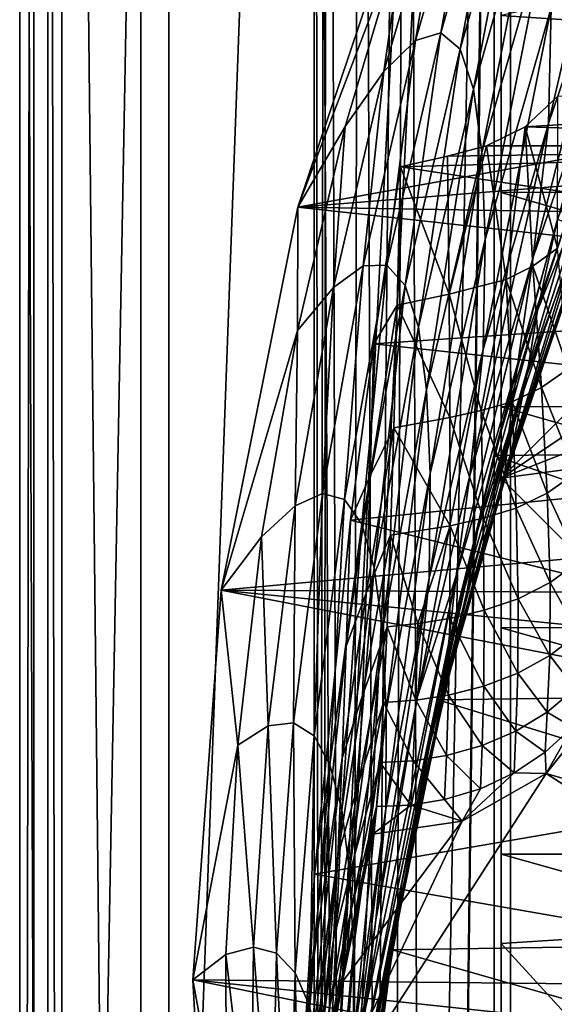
# Model space of a CAD drawing. Header units: metres. Extents: x 0 to 808, y -804 to 0.
# Tile 29 of 116: x 0 to 57, y -374 to -269. Entities that reach past the tile are written whole.
import ezdxf

# ---------------------------------------------------------------- set-up
doc = ezdxf.new("R2010")
doc.units = ezdxf.units.M

msp = doc.modelspace()

# ---------------------------------------------------------------- linework, layer by layer
at = {"layer": 'top'}
for points in [[(4.506955, -787.00769, 163.059998), (4.506955, -787.00769, 176.059998), (4.506955, -17.007448, 163.059998)], [(4.506955, -787.00769, 176.059998), (4.506955, -787.00769, 2050.060059), (4.506955, -17.007448, 163.059998)], [(4.506955, -17.007448, 163.059998), (4.506955, -787.00769, 2050.060059), (4.506955, -787.00769, 2063.060059)], [(4.506955, -17.007448, 2063.060059), (4.506955, -17.007448, 2050.060059), (4.506955, -787.00769, 2063.060059)], [(4.506955, -17.007448, 2050.060059), (4.506955, -17.007448, 176.059998), (4.506955, -787.00769, 2063.060059)], [(4.506955, -787.00769, 2063.060059), (4.506955, -17.007448, 176.059998), (4.506955, -17.007448, 163.059998)], [(4.506955, -17.007448, 2063.060059), (4.506955, -787.00769, 2063.060059), (31.506954, -50.007328, 2063.060059)], [(31.506954, -50.007328, 163.059998), (4.506955, -787.00769, 163.059998), (4.506955, -17.007448, 163.059998)], [(31.506954, -50.007328, 2063.060059), (4.506955, -787.00769, 2063.060059), (31.506992, -753.007813, 2063.060059)], [(31.506992, -753.007813, 163.059998), (4.506955, -787.00769, 163.059998), (31.506954, -50.007328, 163.059998)], [(32.846722, -55.007362, 2063.060059), (31.506954, -50.007328, 2063.060059), (31.506992, -753.007813, 2063.060059)], [(32.3498, -748.590454, 163.059998), (31.506954, -50.007328, 163.059998), (35.021755, -744.522583, 163.059998)], [(31.506954, -50.007328, 163.059998), (32.846722, -55.007362, 163.059998), (35.021755, -744.522583, 163.059998)], [(32.3498, -748.590454, 163.059998), (31.506992, -753.007813, 163.059998), (31.506954, -50.007328, 163.059998)], [(32.846722, -55.007362, 2063.060059), (31.506992, -753.007813, 2063.060059), (32.3498, -748.590454, 2063.060059)], [(35.021755, -744.522583, 2063.060059), (32.846722, -55.007362, 2063.060059), (32.3498, -748.590454, 2063.060059)], [(36.507027, -58.667622, 2063.060059), (32.846722, -55.007362, 2063.060059), (35.021755, -744.522583, 2063.060059)], [(35.021755, -744.522583, 163.059998), (32.846722, -55.007362, 163.059998), (36.507027, -58.667622, 163.059998)], [(39.089615, -741.850464, 2063.060059), (36.507027, -58.667622, 2063.060059), (35.021755, -744.522583, 2063.060059)], [(35.021755, -744.522583, 163.059998), (36.507027, -58.667622, 163.059998), (41.507076, -60.007328, 163.059998)], [(41.507076, -60.007328, 2063.060059), (36.507027, -58.667622, 2063.060059), (39.089615, -741.850464, 2063.060059)], [(39.089615, -741.850464, 163.059998), (35.021755, -744.522583, 163.059998), (41.507076, -60.007328, 163.059998)], [(43.506992, -741.007813, 2063.060059), (41.507076, -60.007328, 2063.060059), (39.089615, -741.850464, 2063.060059)], [(39.089615, -741.850464, 163.059998), (41.507076, -60.007328, 163.059998), (51.506351, -78.007446, 163.059998)], [(43.506992, -741.007813, 2063.060059), (51.506954, -88.189926, 2063.060059), (41.507076, -60.007328, 2063.060059)], [(43.506992, -741.007813, 163.059998), (39.089615, -741.850464, 163.059998), (51.506351, -78.007446, 163.059998)], [(43.506992, -741.007813, 163.059998), (51.506351, -78.007446, 163.059998), (51.506351, -731.007813, 163.059998)], [(51.504875, -358.107056, 192.135345), (51.505737, -382.758026, 189.286346), (51.506351, -78.007446, 163.059998)], [(51.505157, -333.866333, 196.842499), (51.504875, -358.107056, 192.135345), (51.506351, -78.007446, 163.059998)], [(51.506351, -78.007446, 163.059998), (51.50666, -310.210968, 203.288986), (51.505157, -333.866333, 196.842499)], [(51.505737, -382.758026, 189.286346), (51.506351, -407.620453, 188.338043), (51.506351, -78.007446, 163.059998)], [(51.506351, -78.007446, 163.059998), (51.506351, -407.620453, 188.338043), (51.506351, -731.007813, 163.059998)], [(51.508034, -265.193878, 221.058258), (51.508034, -287.270233, 211.371628), (51.506351, -78.007446, 163.059998)], [(51.508034, -287.270233, 211.371628), (51.50666, -310.210968, 203.288986), (51.506351, -78.007446, 163.059998)], [(51.507023, -731.007813, 2063.060059), (51.506954, -88.189926, 2063.060059), (43.506992, -741.007813, 2063.060059)], [(51.507023, -731.007813, 2063.060059), (51.506989, -417.552856, 2040.109741), (51.506954, -88.189926, 2063.060059)], [(51.506989, -417.552856, 2040.109741), (51.506985, -367.649902, 2038.852661), (51.506954, -88.189926, 2063.060059)], [(51.506954, -88.189926, 2063.060059), (51.506985, -367.649902, 2038.852661), (51.506981, -317.873566, 2035.084595)], [(51.506981, -317.873566, 2035.084595), (51.506973, -268.350067, 2028.815063), (51.506954, -88.189926, 2063.060059)], [(65.077896, -243.123688, 1088.914551), (64.669548, -256.082428, 1140.964233), (56.563019, -279.899445, 1140.689209)], [(56.865452, -267.532196, 1088.587036), (65.077896, -243.123688, 1088.914551), (56.563019, -279.899445, 1140.689209)], [(52.029289, -245.6987, 875.93042), (47.106335, -271.949432, 929.216064), (45.047119, -270.211365, 875.804016)], [(45.047119, -270.211365, 875.804016), (49.188484, -247.231995, 822.477722), (52.029289, -245.6987, 875.93042)], [(47.106335, -271.949432, 929.216064), (52.029289, -245.6987, 875.93042), (54.181244, -246.971954, 929.424438)], [(42.351658, -271.010254, 822.429077), (49.188484, -247.231995, 822.477722), (45.047119, -270.211365, 875.804016)], [(45.602573, -251.573471, 769.225525), (49.188484, -247.231995, 822.477722), (42.351658, -271.010254, 822.429077)], [(48.56464, -276.21817, 982.522644), (47.106335, -271.949432, 929.216064), (54.181244, -246.971954, 929.424438)], [(55.682533, -251.044113, 982.801941), (48.56464, -276.21817, 982.522644), (54.181244, -246.971954, 929.424438)], [(29.768875, -288.847198, 664.00946), (43.095268, -249.221008, 664.00946), (41.19952, -258.71756, 716.345398)], [(29.768875, -288.847198, 664.00946), (198.764893, -258.214905, 664.00946), (43.095268, -249.221008, 664.00946)], [(42.351658, -271.010254, 822.429077), (38.967926, -274.346588, 769.234619), (45.602573, -251.573471, 769.225525)], [(38.967926, -274.346588, 769.234619), (41.19952, -258.71756, 716.345398), (45.602573, -251.573471, 769.225525)], [(48.56464, -276.21817, 982.522644), (55.682533, -251.044113, 982.801941), (49.457981, -283.007416, 1035.583496)], [(55.682533, -251.044113, 982.801941), (56.572014, -257.903656, 1035.907471), (49.457981, -283.007416, 1035.583496)], [(64.669548, -256.082428, 1140.964233), (54.935253, -294.195068, 1192.263794), (56.563019, -279.899445, 1140.689209)], [(64.669548, -256.082428, 1140.964233), (62.834164, -271.170319, 1192.432861), (54.935253, -294.195068, 1192.263794)], [(49.457981, -283.007416, 1035.583496), (56.572014, -257.903656, 1035.907471), (49.800995, -292.300568, 1088.259521)], [(56.572014, -257.903656, 1035.907471), (56.865452, -267.532196, 1088.587036), (49.800995, -292.300568, 1088.259521)], [(210.56662, -274.406494, 664.00946), (198.764893, -258.214905, 664.00946), (29.768875, -288.847198, 664.00946)], [(34.82935, -280.214172, 716.376343), (29.768875, -288.847198, 664.00946), (41.19952, -258.71756, 716.345398)], [(38.967926, -274.346588, 769.234619), (34.82935, -280.214172, 716.376343), (41.19952, -258.71756, 716.345398)], [(97.927116, -271.441406, 2021.094849), (92.900154, -259.07428, 2020.058228), (51.506973, -268.350067, 2028.815063)], [(51.508034, -265.193878, 221.058258), (119.537491, -265.17453, 221.006577), (125.512093, -287.227051, 211.254379)], [(51.508034, -287.270233, 211.371628), (51.508034, -265.193878, 221.058258), (125.512093, -287.227051, 211.254379)], [(49.800995, -292.300568, 1088.259521), (56.865452, -267.532196, 1088.587036), (49.593895, -304.069794, 1140.414307)], [(56.865452, -267.532196, 1088.587036), (56.563019, -279.899445, 1140.689209), (49.593895, -304.069794, 1140.414307)], [(97.927116, -271.441406, 2021.094849), (51.506973, -268.350067, 2028.815063), (51.506981, -317.873566, 2035.084595)], [(45.047119, -270.211365, 875.804016), (41.244678, -297.245941, 929.00769), (39.289551, -295.047729, 875.677673)], [(39.289551, -295.047729, 875.677673), (42.351658, -271.010254, 822.429077), (45.047119, -270.211365, 875.804016)], [(47.106335, -271.949432, 929.216064), (41.244678, -297.245941, 929.00769), (45.047119, -270.211365, 875.804016)], [(39.289551, -295.047729, 875.677673), (36.750813, -295.116882, 822.380432), (42.351658, -271.010254, 822.429077)], [(36.750813, -295.116882, 822.380432), (38.967926, -274.346588, 769.234619), (42.351658, -271.010254, 822.429077)], [(101.279015, -284.440552, 2022.353271), (97.927116, -271.441406, 2021.094849), (51.506981, -317.873566, 2035.084595)], [(62.834164, -271.170319, 1192.432861), (53.276455, -305.547302, 1244.562744), (54.935253, -294.195068, 1192.263794)], [(60.9655, -283.143616, 1244.684326), (53.276455, -305.547302, 1244.562744), (62.834164, -271.170319, 1192.432861)], [(47.106335, -271.949432, 929.216064), (42.648666, -301.706512, 982.243286), (41.244678, -297.245941, 929.00769)], [(42.648666, -301.706512, 982.243286), (47.106335, -271.949432, 929.216064), (48.56464, -276.21817, 982.522644)], [(221.249649, -292.019958, 664.00946), (210.56662, -274.406494, 664.00946), (29.768875, -288.847198, 664.00946)], [(34.82935, -280.214172, 716.376343), (38.967926, -274.346588, 769.234619), (33.580692, -297.452789, 769.243774)], [(33.580692, -297.452789, 769.243774), (38.967926, -274.346588, 769.234619), (36.750813, -295.116882, 822.380432)], [(43.534546, -308.420746, 1035.259399), (42.648666, -301.706512, 982.243286), (48.56464, -276.21817, 982.522644)], [(49.457981, -283.007416, 1035.583496), (43.534546, -308.420746, 1035.259399), (48.56464, -276.21817, 982.522644)], [(54.077991, -280.275848, 1937.036621), (120.500298, -276.185089, 1975.179077), (122.502426, -282.308289, 1976.650635)], [(54.077991, -280.275848, 1937.036621), (57.588818, -276.979248, 1938.893311), (120.500298, -276.185089, 1975.179077)], [(57.524311, -293.251312, 1898.185791), (57.588818, -276.979248, 1938.893311), (54.077991, -280.275848, 1937.036621)], [(61.681324, -284.071991, 1457.278442), (62.886898, -276.620789, 1483.031006), (55.394802, -299.90979, 1482.906982)], [(62.886898, -276.620789, 1483.031006), (57.551842, -290.144714, 1497.011597), (55.394802, -299.90979, 1482.906982)], [(29.768875, -288.847198, 664.00946), (34.82935, -280.214172, 716.376343), (29.718061, -302.048553, 716.407288)], [(29.718061, -302.048553, 716.407288), (34.82935, -280.214172, 716.376343), (33.580692, -297.452789, 769.243774)], [(56.563019, -279.899445, 1140.689209), (54.935253, -294.195068, 1192.263794), (48.163147, -317.566559, 1192.094727)], [(49.593895, -304.069794, 1140.414307), (56.563019, -279.899445, 1140.689209), (48.163147, -317.566559, 1192.094727)], [(49.93095, -282.306427, 1934.750977), (54.077991, -280.275848, 1937.036621), (122.502426, -282.308289, 1976.650635)], [(49.93095, -282.306427, 1934.750977), (52.029636, -296.597443, 1895.898926), (54.077991, -280.275848, 1937.036621)], [(52.029636, -296.597443, 1895.898926), (54.906761, -295.175018, 1897.114868), (54.077991, -280.275848, 1937.036621)], [(54.077991, -280.275848, 1937.036621), (54.906761, -295.175018, 1897.114868), (57.524311, -293.251312, 1898.185791)], [(40.749401, -284.530487, 1929.577759), (122.502426, -282.308289, 1976.650635), (125.76329, -297.5289, 1979.861694)], [(40.749401, -284.530487, 1929.577759), (45.774502, -283.381805, 1932.410034), (122.502426, -282.308289, 1976.650635)], [(45.774502, -283.381805, 1932.410034), (49.93095, -282.306427, 1934.750977), (122.502426, -282.308289, 1976.650635)], [(45.774502, -283.381805, 1932.410034), (45.929768, -298.175781, 1893.224365), (49.93095, -282.306427, 1934.750977)], [(45.929768, -298.175781, 1893.224365), (52.029636, -296.597443, 1895.898926), (49.93095, -282.306427, 1934.750977)], [(45.774502, -283.381805, 1932.410034), (40.749401, -284.530487, 1929.577759), (45.929768, -298.175781, 1893.224365)], [(43.915798, -317.373779, 1087.932007), (43.534546, -308.420746, 1035.259399), (49.457981, -283.007416, 1035.583496)], [(49.800995, -292.300568, 1088.259521), (43.915798, -317.373779, 1087.932007), (49.457981, -283.007416, 1035.583496)], [(59.814213, -291.260132, 1297.666626), (52.283852, -313.267029, 1297.537109), (60.9655, -283.143616, 1244.684326)], [(52.283852, -313.267029, 1297.537109), (53.276455, -305.547302, 1244.562744), (60.9655, -283.143616, 1244.684326)], [(51.506981, -317.873566, 2035.084595), (102.854706, -297.715637, 2023.783569), (101.279015, -284.440552, 2022.353271)], [(54.241817, -306.833893, 1457.091187), (61.681324, -284.071991, 1457.278442), (55.394802, -299.90979, 1482.906982)], [(60.635555, -289.623779, 1431.048828), (61.681324, -284.071991, 1457.278442), (54.241817, -306.833893, 1457.091187)], [(40.393196, -299.327484, 1890.609253), (40.749401, -284.530487, 1929.577759), (37.898907, -303.468964, 1929.92688)], [(37.898907, -303.468964, 1929.92688), (40.749401, -284.530487, 1929.577759), (125.76329, -297.5289, 1979.861694)], [(40.749401, -284.530487, 1929.577759), (40.393196, -299.327484, 1890.609253), (45.929768, -298.175781, 1893.224365)], [(51.50666, -310.210968, 203.288986), (51.508034, -287.270233, 211.371628), (130.584808, -310.162292, 203.132584)], [(51.508034, -287.270233, 211.371628), (125.512093, -287.227051, 211.254379), (130.584808, -310.162292, 203.132584)], [(21.542166, -329.835785, 664.00946), (29.768875, -288.847198, 664.00946), (29.718061, -302.048553, 716.407288)], [(29.768875, -288.847198, 664.00946), (21.542166, -329.835785, 664.00946), (230.589355, -310.950531, 664.00946)], [(221.249649, -292.019958, 664.00946), (29.768875, -288.847198, 664.00946), (230.589355, -310.950531, 664.00946)], [(59.761181, -294.014252, 1404.606323), (60.635555, -289.623779, 1431.048828), (52.387371, -316.037231, 1404.390991)], [(60.635555, -289.623779, 1431.048828), (54.241817, -306.833893, 1457.091187), (52.387371, -316.037231, 1404.390991)], [(55.394802, -299.90979, 1482.906982), (57.551842, -290.144714, 1497.011597), (50.732132, -315.430542, 1491.600952)], [(117.304245, -314.785767, 1547.515747), (50.732132, -315.430542, 1491.600952), (57.551842, -290.144714, 1497.011597)], [(59.315804, -295.417114, 1351.100952), (51.897591, -317.259064, 1350.92981), (59.814213, -291.260132, 1297.666626)], [(51.897591, -317.259064, 1350.92981), (52.283852, -313.267029, 1297.537109), (59.814213, -291.260132, 1297.666626)], [(49.593895, -304.069794, 1140.414307), (43.79269, -328.540192, 1140.139404), (49.800995, -292.300568, 1088.259521)], [(43.79269, -328.540192, 1140.139404), (43.915798, -317.373779, 1087.932007), (49.800995, -292.300568, 1088.259521)], [(54.906761, -295.175018, 1897.114868), (58.680847, -306.149872, 1857.669678), (57.524311, -293.251312, 1898.185791)], [(54.935253, -294.195068, 1192.263794), (46.703621, -328.291199, 1244.44104), (48.163147, -317.566559, 1192.094727)], [(54.935253, -294.195068, 1192.263794), (53.276455, -305.547302, 1244.562744), (46.703621, -328.291199, 1244.44104)], [(59.761181, -294.014252, 1404.606323), (52.387371, -316.037231, 1404.390991), (59.306694, -296.005737, 1377.895752)], [(36.750813, -295.116882, 822.380432), (34.76659, -320.138092, 875.55127), (32.398094, -319.480316, 822.331726)], [(33.580692, -297.452789, 769.243774), (36.750813, -295.116882, 822.380432), (32.398094, -319.480316, 822.331726)], [(36.604153, -322.793579, 928.799316), (34.76659, -320.138092, 875.55127), (39.289551, -295.047729, 875.677673)], [(34.76659, -320.138092, 875.55127), (36.750813, -295.116882, 822.380432), (39.289551, -295.047729, 875.677673)], [(41.244678, -297.245941, 929.00769), (36.604153, -322.793579, 928.799316), (39.289551, -295.047729, 875.677673)], [(51.927521, -317.8526, 1377.698486), (51.897591, -317.259064, 1350.92981), (59.315804, -295.417114, 1351.100952)], [(59.306694, -296.005737, 1377.895752), (51.927521, -317.8526, 1377.698486), (59.315804, -295.417114, 1351.100952)], [(52.387371, -316.037231, 1404.390991), (51.927521, -317.8526, 1377.698486), (59.306694, -296.005737, 1377.895752)], [(54.906761, -295.175018, 1897.114868), (52.029636, -296.597443, 1895.898926), (55.820301, -308.161133, 1856.758423)], [(55.820301, -308.161133, 1856.758423), (58.680847, -306.149872, 1857.669678), (54.906761, -295.175018, 1897.114868)], [(52.029636, -296.597443, 1895.898926), (45.929768, -298.175781, 1893.224365), (49.357529, -310.614777, 1854.585938)], [(52.678223, -309.671326, 1855.721924), (52.029636, -296.597443, 1895.898926), (49.357529, -310.614777, 1854.585938)], [(52.029636, -296.597443, 1895.898926), (52.678223, -309.671326, 1855.721924), (55.820301, -308.161133, 1856.758423)], [(29.718061, -302.048553, 716.407288), (33.580692, -297.452789, 769.243774), (29.455154, -320.818542, 769.25293)], [(33.580692, -297.452789, 769.243774), (32.398094, -319.480316, 822.331726), (29.455154, -320.818542, 769.25293)], [(41.244678, -297.245941, 929.00769), (37.940376, -327.443054, 981.963928), (36.604153, -322.793579, 928.799316)], [(37.898907, -303.468964, 1929.92688), (125.76329, -297.5289, 1979.861694), (126.621277, -313.122803, 1982.754639)], [(42.648666, -301.706512, 982.243286), (37.940376, -327.443054, 981.963928), (41.244678, -297.245941, 929.00769)], [(45.929768, -298.175781, 1893.224365), (40.393196, -299.327484, 1890.609253), (46.024513, -311.381683, 1853.437134)], [(49.357529, -310.614777, 1854.585938), (45.929768, -298.175781, 1893.224365), (46.024513, -311.381683, 1853.437134)], [(102.64843, -311.061035, 2025.353882), (102.854706, -297.715637, 2023.783569), (51.506981, -317.873566, 2035.084595)], [(40.031799, -312.485229, 1851.073364), (40.393196, -299.327484, 1890.609253), (37.492142, -317.598083, 1890.819336)], [(37.492142, -317.598083, 1890.819336), (40.393196, -299.327484, 1890.609253), (37.898907, -303.468964, 1929.92688)], [(40.393196, -299.327484, 1890.609253), (40.031799, -312.485229, 1851.073364), (46.024513, -311.381683, 1853.437134)], [(55.394802, -299.90979, 1482.906982), (50.732132, -315.430542, 1491.600952), (48.971386, -323.509186, 1482.782959)], [(48.971386, -323.509186, 1482.782959), (54.241817, -306.833893, 1457.091187), (55.394802, -299.90979, 1482.906982)], [(21.542166, -329.835785, 664.00946), (29.718061, -302.048553, 716.407288), (25.882126, -324.145203, 716.438232)], [(29.718061, -302.048553, 716.407288), (29.455154, -320.818542, 769.25293), (25.882126, -324.145203, 716.438232)], [(38.805355, -334.079285, 1034.935303), (37.940376, -327.443054, 981.963928), (42.648666, -301.706512, 982.243286)], [(38.805355, -334.079285, 1034.935303), (42.648666, -301.706512, 982.243286), (43.534546, -308.420746, 1035.259399)], [(37.898907, -303.468964, 1929.92688), (35.377445, -322.364258, 1931.973755), (37.492142, -317.598083, 1890.819336)], [(35.377445, -322.364258, 1931.973755), (37.898907, -303.468964, 1929.92688), (126.621277, -313.122803, 1982.754639)], [(48.163147, -317.566559, 1192.094727), (42.547592, -341.233337, 1191.925781), (49.593895, -304.069794, 1140.414307)], [(42.547592, -341.233337, 1191.925781), (43.79269, -328.540192, 1140.139404), (49.593895, -304.069794, 1140.414307)], [(53.276455, -305.547302, 1244.562744), (45.859135, -335.607574, 1297.407471), (46.703621, -328.291199, 1244.44104)], [(52.283852, -313.267029, 1297.537109), (45.859135, -335.607574, 1297.407471), (53.276455, -305.547302, 1244.562744)], [(58.680847, -306.149872, 1857.669678), (55.820301, -308.161133, 1856.758423), (59.458996, -317.333344, 1816.61499)], [(52.387371, -316.037231, 1404.390991), (54.241817, -306.833893, 1457.091187), (46.09811, -338.380646, 1404.175781)], [(54.241817, -306.833893, 1457.091187), (47.876297, -329.909515, 1456.904053), (46.09811, -338.380646, 1404.175781)], [(47.876297, -329.909515, 1456.904053), (54.241817, -306.833893, 1457.091187), (48.971386, -323.509186, 1482.782959)], [(39.211418, -342.689117, 1087.60437), (38.805355, -334.079285, 1034.935303), (43.534546, -308.420746, 1035.259399)], [(43.915798, -317.373779, 1087.932007), (39.211418, -342.689117, 1087.60437), (43.534546, -308.420746, 1035.259399)], [(55.820301, -308.161133, 1856.758423), (52.678223, -309.671326, 1855.721924), (56.440659, -319.449371, 1815.86438)], [(59.458996, -317.333344, 1816.61499), (55.820301, -308.161133, 1856.758423), (56.440659, -319.449371, 1815.86438)], [(52.678223, -309.671326, 1855.721924), (49.357529, -310.614777, 1854.585938), (53.118374, -321.070404, 1815.01001)], [(56.440659, -319.449371, 1815.86438), (52.678223, -309.671326, 1855.721924), (53.118374, -321.070404, 1815.01001)], [(49.357529, -310.614777, 1854.585938), (46.024513, -311.381683, 1853.437134), (49.601212, -322.136169, 1814.073486)], [(53.118374, -321.070404, 1815.01001), (49.357529, -310.614777, 1854.585938), (49.601212, -322.136169, 1814.073486)], [(51.505157, -333.866333, 196.842499), (51.50666, -310.210968, 203.288986), (134.651031, -333.839905, 196.71907)], [(51.50666, -310.210968, 203.288986), (130.584808, -310.162292, 203.132584), (134.651031, -333.839905, 196.71907)], [(230.589355, -310.950531, 664.00946), (21.542166, -329.835785, 664.00946), (238.372452, -331.049225, 664.00946)], [(46.024513, -311.381683, 1853.437134), (40.031799, -312.485229, 1851.073364), (46.050949, -322.958038, 1813.125)], [(49.601212, -322.136169, 1814.073486), (46.024513, -311.381683, 1853.437134), (46.050949, -322.958038, 1813.125)], [(98.379761, -364.648163, 2030.431641), (102.64843, -311.061035, 2025.353882), (51.506981, -317.873566, 2035.084595)], [(39.666336, -323.965454, 1811.092285), (40.031799, -312.485229, 1851.073364), (37.080601, -330.161316, 1851.190063)], [(37.080601, -330.161316, 1851.190063), (40.031799, -312.485229, 1851.073364), (37.492142, -317.598083, 1890.819336)], [(40.031799, -312.485229, 1851.073364), (39.666336, -323.965454, 1811.092285), (46.050949, -322.958038, 1813.125)], [(35.377445, -322.364258, 1931.973755), (126.621277, -313.122803, 1982.754639), (123.580734, -344.390533, 1987.365723)], [(45.859135, -335.607574, 1297.407471), (52.283852, -313.267029, 1297.537109), (45.574474, -339.428101, 1350.758789)], [(52.283852, -313.267029, 1297.537109), (51.897591, -317.259064, 1350.92981), (45.574474, -339.428101, 1350.758789)], [(117.304245, -314.785767, 1547.515747), (123.20076, -340.560852, 1553.07605), (50.732132, -315.430542, 1491.600952)], [(50.732132, -315.430542, 1491.600952), (44.751301, -341.581635, 1487.285645), (48.971386, -323.509186, 1482.782959)], [(123.20076, -340.560852, 1553.07605), (44.751301, -341.581635, 1487.285645), (50.732132, -315.430542, 1491.600952)], [(51.927521, -317.8526, 1377.698486), (52.387371, -316.037231, 1404.390991), (46.09811, -338.380646, 1404.175781)], [(35.377445, -322.364258, 1931.973755), (34.932056, -335.842468, 1892.514404), (37.492142, -317.598083, 1890.819336)], [(37.492142, -317.598083, 1890.819336), (34.932056, -335.842468, 1892.514404), (37.080601, -330.161316, 1851.190063)], [(39.211418, -342.689117, 1087.60437), (43.915798, -317.373779, 1087.932007), (39.158863, -353.249603, 1139.86438)], [(43.915798, -317.373779, 1087.932007), (43.79269, -328.540192, 1140.139404), (39.158863, -353.249603, 1139.86438)], [(48.163147, -317.566559, 1192.094727), (46.703621, -328.291199, 1244.44104), (42.547592, -341.233337, 1191.925781)], [(45.574474, -339.428101, 1350.758789), (51.897591, -317.259064, 1350.92981), (45.638172, -340.023254, 1377.501343)], [(51.897591, -317.259064, 1350.92981), (51.927521, -317.8526, 1377.698486), (45.638172, -340.023254, 1377.501343)], [(45.638172, -340.023254, 1377.501343), (51.927521, -317.8526, 1377.698486), (46.09811, -338.380646, 1404.175781)], [(98.379761, -364.648163, 2030.431641), (51.506981, -317.873566, 2035.084595), (51.506985, -367.649902, 2038.852661)], [(56.440659, -319.449371, 1815.86438), (59.830402, -326.778107, 1775.112915), (59.458996, -317.333344, 1816.61499)], [(29.455154, -320.818542, 769.25293), (32.398094, -319.480316, 822.331726), (29.301613, -344.029022, 822.28302)], [(32.398094, -319.480316, 822.331726), (31.487677, -345.413361, 875.424805), (29.301613, -344.029022, 822.28302)], [(34.76659, -320.138092, 875.55127), (31.487677, -345.413361, 875.424805), (32.398094, -319.480316, 822.331726)], [(31.487677, -345.413361, 875.424805), (34.76659, -320.138092, 875.55127), (33.195534, -348.525604, 928.590759)], [(33.195534, -348.525604, 928.590759), (34.76659, -320.138092, 875.55127), (36.604153, -322.793579, 928.799316)], [(53.118374, -321.070404, 1815.01001), (56.74371, -329.014801, 1774.521606), (56.440659, -319.449371, 1815.86438)], [(56.74371, -329.014801, 1774.521606), (59.830402, -326.778107, 1775.112915), (56.440659, -319.449371, 1815.86438)], [(25.882126, -324.145203, 716.438232), (29.455154, -320.818542, 769.25293), (26.598108, -344.369843, 769.262085)], [(29.455154, -320.818542, 769.25293), (29.301613, -344.029022, 822.28302), (26.598108, -344.369843, 769.262085)], [(49.601212, -322.136169, 1814.073486), (53.33094, -330.765686, 1773.849121), (53.118374, -321.070404, 1815.01001)], [(53.33094, -330.765686, 1773.849121), (56.74371, -329.014801, 1774.521606), (53.118374, -321.070404, 1815.01001)], [(35.377445, -322.364258, 1931.973755), (31.526333, -360.236053, 1936.700195), (34.932056, -335.842468, 1892.514404)], [(31.526333, -360.236053, 1936.700195), (35.377445, -322.364258, 1931.973755), (123.580734, -344.390533, 1987.365723)], [(46.050949, -322.958038, 1813.125), (49.700615, -331.976196, 1773.112671), (49.601212, -322.136169, 1814.073486)], [(49.700615, -331.976196, 1773.112671), (53.33094, -330.765686, 1773.849121), (49.601212, -322.136169, 1814.073486)], [(34.451889, -353.363434, 981.684448), (33.195534, -348.525604, 928.590759), (36.604153, -322.793579, 928.799316)], [(37.940376, -327.443054, 981.963928), (34.451889, -353.363434, 981.684448), (36.604153, -322.793579, 928.799316)], [(46.050949, -322.958038, 1813.125), (39.666336, -323.965454, 1811.092285), (42.611069, -333.404205, 1771.670776)], [(42.611069, -333.404205, 1771.670776), (46.001743, -332.866882, 1772.365234), (46.050949, -322.958038, 1813.125)], [(46.001743, -332.866882, 1772.365234), (49.700615, -331.976196, 1773.112671), (46.050949, -322.958038, 1813.125)], [(23.327003, -346.427551, 716.469238), (21.542166, -329.835785, 664.00946), (25.882126, -324.145203, 716.438232)], [(26.598108, -344.369843, 769.262085), (23.327003, -346.427551, 716.469238), (25.882126, -324.145203, 716.438232)], [(39.297184, -333.764099, 1770.707764), (39.666336, -323.965454, 1811.092285), (36.665321, -341.128204, 1811.139404)], [(36.665321, -341.128204, 1811.139404), (39.666336, -323.965454, 1811.092285), (37.080601, -330.161316, 1851.190063)], [(39.666336, -323.965454, 1811.092285), (39.297184, -333.764099, 1770.707764), (42.611069, -333.404205, 1771.670776)], [(48.971386, -323.509186, 1482.782959), (44.751301, -341.581635, 1487.285645), (43.64212, -347.377869, 1482.658936)], [(43.64212, -347.377869, 1482.658936), (47.876297, -329.909515, 1456.904053), (48.971386, -323.509186, 1482.782959)], [(34.451889, -353.363434, 981.684448), (37.940376, -327.443054, 981.963928), (35.28389, -359.92099, 1034.611084)], [(35.28389, -359.92099, 1034.611084), (37.940376, -327.443054, 981.963928), (38.805355, -334.079285, 1034.935303)], [(59.830402, -326.778107, 1775.112915), (56.74371, -329.014801, 1774.521606), (59.770126, -334.4646, 1733.256958)], [(46.703621, -328.291199, 1244.44104), (45.859135, -335.607574, 1297.407471), (36.404575, -381.089783, 1297.148193)], [(36.404575, -381.089783, 1297.148193), (36.988895, -374.592682, 1244.197876), (46.703621, -328.291199, 1244.44104)], [(46.703621, -328.291199, 1244.44104), (36.988895, -374.592682, 1244.197876), (42.547592, -341.233337, 1191.925781)], [(39.158863, -353.249603, 1139.86438), (43.79269, -328.540192, 1140.139404), (38.085972, -365.135956, 1191.756714)], [(43.79269, -328.540192, 1140.139404), (42.547592, -341.233337, 1191.925781), (38.085972, -365.135956, 1191.756714)], [(56.74371, -329.014801, 1774.521606), (53.33094, -330.765686, 1773.849121), (56.707939, -336.836151, 1732.821045)], [(56.74371, -329.014801, 1774.521606), (56.707939, -336.836151, 1732.821045), (59.770126, -334.4646, 1733.256958)], [(18.532249, -371.533875, 664.009521), (21.542166, -329.835785, 664.00946), (23.327003, -346.427551, 716.469238)], [(21.542166, -329.835785, 664.00946), (18.532249, -371.533875, 664.009521), (248.535645, -373.943726, 664.00946)], [(21.542166, -329.835785, 664.00946), (244.407547, -352.123993, 664.00946), (238.372452, -331.049225, 664.00946)], [(244.407547, -352.123993, 664.00946), (21.542166, -329.835785, 664.00946), (248.535645, -373.943726, 664.00946)], [(34.932056, -335.842468, 1892.514404), (34.482342, -347.828674, 1852.578735), (37.080601, -330.161316, 1851.190063)], [(37.080601, -330.161316, 1851.190063), (34.482342, -347.828674, 1852.578735), (36.665321, -341.128204, 1811.139404)], [(46.09811, -338.380646, 1404.175781), (47.876297, -329.909515, 1456.904053), (42.610638, -353.256775, 1456.716919)], [(47.876297, -329.909515, 1456.904053), (43.64212, -347.377869, 1482.658936), (42.610638, -353.256775, 1456.716919)], [(53.298576, -338.731567, 1732.326416), (53.33094, -330.765686, 1773.849121), (49.700615, -331.976196, 1773.112671)], [(56.707939, -336.836151, 1732.821045), (53.33094, -330.765686, 1773.849121), (53.298576, -338.731567, 1732.326416)], [(45.870056, -341.073273, 1731.236694), (46.001743, -332.866882, 1772.365234), (42.611069, -333.404205, 1771.670776)], [(46.001743, -332.866882, 1772.365234), (45.870056, -341.073273, 1731.236694), (49.64291, -340.101074, 1731.786255)], [(49.64291, -340.101074, 1731.786255), (49.700615, -331.976196, 1773.112671), (46.001743, -332.866882, 1772.365234)], [(53.298576, -338.731567, 1732.326416), (49.700615, -331.976196, 1773.112671), (49.64291, -340.101074, 1731.786255)], [(38.924931, -341.870361, 1729.983887), (39.297184, -333.764099, 1770.707764), (36.246647, -350.493225, 1770.71106)], [(36.246647, -350.493225, 1770.71106), (39.297184, -333.764099, 1770.707764), (36.665321, -341.128204, 1811.139404)], [(39.297184, -333.764099, 1770.707764), (38.924931, -341.870361, 1729.983887), (42.374378, -341.611481, 1730.726563)], [(42.611069, -333.404205, 1771.670776), (39.297184, -333.764099, 1770.707764), (42.374378, -341.611481, 1730.726563)], [(42.374378, -341.611481, 1730.726563), (45.870056, -341.073273, 1731.236694), (42.611069, -333.404205, 1771.670776)], [(51.504875, -358.107056, 192.135345), (51.505157, -333.866333, 196.842499), (137.623108, -358.098785, 192.082504)], [(51.505157, -333.866333, 196.842499), (134.651031, -333.839905, 196.71907), (137.623108, -358.098785, 192.082504)], [(35.70269, -368.186829, 1087.276611), (35.28389, -359.92099, 1034.611084), (38.805355, -334.079285, 1034.935303)], [(35.70269, -368.186829, 1087.276611), (38.805355, -334.079285, 1034.935303), (39.211418, -342.689117, 1087.60437)], [(59.770126, -334.4646, 1733.256958), (56.707939, -336.836151, 1732.821045), (59.417789, -340.377686, 1691.127808)], [(31.526333, -360.236053, 1936.700195), (31.015785, -372.427094, 1896.460327), (34.932056, -335.842468, 1892.514404)], [(34.932056, -335.842468, 1892.514404), (31.015785, -372.427094, 1896.460327), (34.482342, -347.828674, 1852.578735)], [(45.859135, -335.607574, 1297.407471), (36.287064, -384.55481, 1350.416504), (36.404575, -381.089783, 1297.148193)], [(45.859135, -335.607574, 1297.407471), (45.574474, -339.428101, 1350.758789), (36.287064, -384.55481, 1350.416504)], [(56.437531, -342.89624, 1690.84314), (56.707939, -336.836151, 1732.821045), (53.298576, -338.731567, 1732.326416)], [(56.707939, -336.836151, 1732.821045), (56.437531, -342.89624, 1690.84314), (59.417789, -340.377686, 1691.127808)], [(40.920086, -361.000366, 1403.960449), (46.09811, -338.380646, 1404.175781), (42.610638, -353.256775, 1456.716919)], [(46.09811, -338.380646, 1404.175781), (40.920086, -361.000366, 1403.960449), (45.638172, -340.023254, 1377.501343)], [(53.091034, -344.946136, 1690.521606), (53.298576, -338.731567, 1732.326416), (49.64291, -340.101074, 1731.786255)], [(56.437531, -342.89624, 1690.84314), (53.298576, -338.731567, 1732.326416), (53.091034, -344.946136, 1690.521606)], [(45.574474, -339.428101, 1350.758789), (36.400269, -385.146942, 1377.106812), (36.287064, -384.55481, 1350.416504)], [(45.638172, -340.023254, 1377.501343), (36.400269, -385.146942, 1377.106812), (45.574474, -339.428101, 1350.758789)], [(40.920086, -361.000366, 1403.960449), (36.400269, -385.146942, 1377.106812), (45.638172, -340.023254, 1377.501343)], [(45.870056, -341.073273, 1731.236694), (49.467247, -346.480133, 1690.172363), (49.64291, -340.101074, 1731.786255)], [(49.64291, -340.101074, 1731.786255), (49.467247, -346.480133, 1690.172363), (53.091034, -344.946136, 1690.521606)], [(34.482342, -347.828674, 1852.578735), (34.029186, -358.2995, 1812.246216), (36.665321, -341.128204, 1811.139404)], [(36.665321, -341.128204, 1811.139404), (34.029186, -358.2995, 1812.246216), (36.246647, -350.493225, 1770.71106)], [(42.547592, -341.233337, 1191.925781), (36.988895, -374.592682, 1244.197876), (38.085972, -365.135956, 1191.756714)], [(45.672699, -347.545044, 1689.815796), (45.870056, -341.073273, 1731.236694), (42.374378, -341.611481, 1730.726563)], [(123.20076, -340.560852, 1553.07605), (127.063385, -366.969727, 1556.992432), (44.751301, -341.581635, 1487.285645)], [(45.870056, -341.073273, 1731.236694), (45.672699, -347.545044, 1689.815796), (49.467247, -346.480133, 1690.172363)], [(62.734589, -341.381958, 1606.41626), (56.308884, -349.469788, 1606.41626), (127.394341, -370.258514, 1606.41626)], [(56.308884, -349.469788, 1606.41626), (62.734589, -341.381958, 1606.41626), (59.152508, -344.506622, 1648.81665)], [(59.417789, -340.377686, 1691.127808), (56.437531, -342.89624, 1690.84314), (59.152508, -344.506622, 1648.81665)], [(38.550156, -348.275543, 1688.984375), (38.924931, -341.870361, 1729.983887), (35.825115, -358.246368, 1729.964722)], [(35.825115, -358.246368, 1729.964722), (38.924931, -341.870361, 1729.983887), (36.246647, -350.493225, 1770.71106)], [(38.924931, -341.870361, 1729.983887), (38.550156, -348.275543, 1688.984375), (42.110462, -348.098938, 1689.485596)], [(42.374378, -341.611481, 1730.726563), (38.924931, -341.870361, 1729.983887), (42.110462, -348.098938, 1689.485596)], [(44.751301, -341.581635, 1487.285645), (39.874352, -368.346619, 1483.866333), (43.64212, -347.377869, 1482.658936)], [(127.063385, -366.969727, 1556.992432), (39.874352, -368.346619, 1483.866333), (44.751301, -341.581635, 1487.285645)], [(42.110462, -348.098938, 1689.485596), (45.672699, -347.545044, 1689.815796), (42.374378, -341.611481, 1730.726563)], [(35.708611, -378.140472, 1139.589355), (35.70269, -368.186829, 1087.276611), (39.211418, -342.689117, 1087.60437)], [(39.158863, -353.249603, 1139.86438), (35.708611, -378.140472, 1139.589355), (39.211418, -342.689117, 1087.60437)], [(56.219505, -347.18219, 1648.677979), (56.437531, -342.89624, 1690.84314), (53.091034, -344.946136, 1690.521606)], [(56.437531, -342.89624, 1690.84314), (56.219505, -347.18219, 1648.677979), (59.152508, -344.506622, 1648.81665)], [(25.022743, -368.035583, 769.27124), (23.327003, -346.427551, 716.469238), (26.598108, -344.369843, 769.262085)], [(27.474543, -368.694275, 822.234314), (25.022743, -368.035583, 769.27124), (26.598108, -344.369843, 769.262085)], [(26.598108, -344.369843, 769.262085), (29.301613, -344.029022, 822.28302), (27.474543, -368.694275, 822.234314)], [(29.301613, -344.029022, 822.28302), (29.465979, -370.807068, 875.298218), (27.474543, -368.694275, 822.234314)], [(29.301613, -344.029022, 822.28302), (31.487677, -345.413361, 875.424805), (29.465979, -370.807068, 875.298218)], [(31.526333, -360.236053, 1936.700195), (123.580734, -344.390533, 1987.365723), (121.380722, -375.91983, 1990.435425)], [(59.152508, -344.506622, 1648.81665), (56.219505, -347.18219, 1648.677979), (56.308884, -349.469788, 1606.41626)], [(31.487677, -345.413361, 875.424805), (31.032, -374.377838, 928.382141), (29.465979, -370.807068, 875.298218)], [(31.032, -374.377838, 928.382141), (31.487677, -345.413361, 875.424805), (33.195534, -348.525604, 928.590759)], [(49.467247, -346.480133, 1690.172363), (52.904686, -349.391693, 1648.522339), (53.091034, -344.946136, 1690.521606)], [(53.091034, -344.946136, 1690.521606), (52.904686, -349.391693, 1648.522339), (56.219505, -347.18219, 1648.677979)], [(22.065931, -368.822021, 716.500183), (18.532249, -371.533875, 664.009521), (23.327003, -346.427551, 716.469238)], [(22.065931, -368.822021, 716.500183), (23.327003, -346.427551, 716.469238), (25.022743, -368.035583, 769.27124)], [(45.672699, -347.545044, 1689.815796), (49.288342, -351.086945, 1648.354492), (49.467247, -346.480133, 1690.172363)], [(49.467247, -346.480133, 1690.172363), (49.288342, -351.086945, 1648.354492), (52.904686, -349.391693, 1648.522339)], [(42.610638, -353.256775, 1456.716919), (43.64212, -347.377869, 1482.658936), (39.392834, -371.466003, 1482.534912)], [(43.64212, -347.377869, 1482.658936), (39.874352, -368.346619, 1483.866333), (39.392834, -371.466003, 1482.534912)], [(45.460823, -352.254303, 1648.182495), (45.672699, -347.545044, 1689.815796), (42.110462, -348.098938, 1689.485596)], [(49.288342, -351.086945, 1648.354492), (45.672699, -347.545044, 1689.815796), (45.460823, -352.254303, 1648.182495)], [(56.219505, -347.18219, 1648.677979), (52.904686, -349.391693, 1648.522339), (56.308884, -349.469788, 1606.41626)], [(31.015785, -372.427094, 1896.460327), (30.501814, -383.276245, 1855.830322), (34.482342, -347.828674, 1852.578735)], [(34.482342, -347.828674, 1852.578735), (30.501814, -383.276245, 1855.830322), (34.029186, -358.2995, 1812.246216)], [(31.032, -374.377838, 928.382141), (33.195534, -348.525604, 928.590759), (32.1964, -379.405579, 981.404785)], [(32.1964, -379.405579, 981.404785), (33.195534, -348.525604, 928.590759), (34.451889, -353.363434, 981.684448)], [(38.173458, -352.977875, 1647.774414), (38.550156, -348.275543, 1688.984375), (35.40126, -364.379578, 1688.959961)], [(35.40126, -364.379578, 1688.959961), (38.550156, -348.275543, 1688.984375), (35.825115, -358.246368, 1729.964722)], [(38.550156, -348.275543, 1688.984375), (38.173458, -352.977875, 1647.774414), (41.832905, -352.843719, 1648.023438)], [(42.110462, -348.098938, 1689.485596), (38.550156, -348.275543, 1688.984375), (41.832905, -352.843719, 1648.023438)], [(41.832905, -352.843719, 1648.023438), (45.460823, -352.254303, 1648.182495), (42.110462, -348.098938, 1689.485596)], [(56.308884, -349.469788, 1606.41626), (31.726486, -387.663605, 1606.41626), (128.855896, -395.908936, 1606.41626)], [(56.308884, -349.469788, 1606.41626), (47.322784, -354.564178, 1606.41626), (31.726486, -387.663605, 1606.41626)], [(56.308884, -349.469788, 1606.41626), (52.904686, -349.391693, 1648.522339), (47.322784, -354.564178, 1606.41626)], [(52.904686, -349.391693, 1648.522339), (49.288342, -351.086945, 1648.354492), (47.322784, -354.564178, 1606.41626)], [(127.394341, -370.258514, 1606.41626), (56.308884, -349.469788, 1606.41626), (128.855896, -395.908936, 1606.41626)], [(34.029186, -358.2995, 1812.246216), (33.57291, -367.24823, 1771.561768), (36.246647, -350.493225, 1770.71106)], [(36.246647, -350.493225, 1770.71106), (33.57291, -367.24823, 1771.561768), (35.825115, -358.246368, 1729.964722)], [(47.322784, -354.564178, 1606.41626), (49.288342, -351.086945, 1648.354492), (45.460823, -352.254303, 1648.182495)], [(37.795406, -355.957581, 1606.41626), (38.173458, -352.977875, 1647.774414), (34.975628, -368.891174, 1647.75769)], [(34.975628, -368.891174, 1647.75769), (38.173458, -352.977875, 1647.774414), (35.40126, -364.379578, 1688.959961)], [(41.832905, -352.843719, 1648.023438), (38.173458, -352.977875, 1647.774414), (37.795406, -355.957581, 1606.41626)], [(37.795406, -355.957581, 1606.41626), (47.322784, -354.564178, 1606.41626), (41.832905, -352.843719, 1648.023438)], [(47.322784, -354.564178, 1606.41626), (45.460823, -352.254303, 1648.182495), (41.832905, -352.843719, 1648.023438)], [(32.983376, -385.885834, 1034.286621), (32.1964, -379.405579, 981.404785), (34.451889, -353.363434, 981.684448)], [(35.28389, -359.92099, 1034.611084), (32.983376, -385.885834, 1034.286621), (34.451889, -353.363434, 981.684448)], [(38.085972, -365.135956, 1191.756714), (34.795868, -389.219025, 1191.587524), (39.158863, -353.249603, 1139.86438)], [(34.795868, -389.219025, 1191.587524), (35.708611, -378.140472, 1139.589355), (39.158863, -353.249603, 1139.86438)], [(38.43174, -376.82489, 1456.529663), (42.610638, -353.256775, 1456.716919), (39.392834, -371.466003, 1482.534912)], [(38.43174, -376.82489, 1456.529663), (40.920086, -361.000366, 1403.960449), (42.610638, -353.256775, 1456.716919)], [(47.322784, -354.564178, 1606.41626), (34.54874, -371.762695, 1606.41626), (31.726486, -387.663605, 1606.41626)], [(47.322784, -354.564178, 1606.41626), (37.795406, -355.957581, 1606.41626), (34.54874, -371.762695, 1606.41626)], [(34.54874, -371.762695, 1606.41626), (37.795406, -355.957581, 1606.41626), (34.975628, -368.891174, 1647.75769)], [(33.57291, -367.24823, 1771.561768), (33.114014, -374.66568, 1730.580933), (35.825115, -358.246368, 1729.964722)], [(35.825115, -358.246368, 1729.964722), (33.114014, -374.66568, 1730.580933), (35.40126, -364.379578, 1688.959961)], [(51.504875, -358.107056, 192.135345), (137.623108, -358.098785, 192.082504), (139.434402, -382.757477, 189.277145)], [(51.505737, -382.758026, 189.286346), (51.504875, -358.107056, 192.135345), (139.434402, -382.757477, 189.277145)], [(30.501814, -383.276245, 1855.830322), (29.984959, -392.770844, 1814.854736), (34.029186, -358.2995, 1812.246216)], [(34.029186, -358.2995, 1812.246216), (29.984959, -392.770844, 1814.854736), (33.57291, -367.24823, 1771.561768)], [(31.526333, -360.236053, 1936.700195), (29.250618, -398.433411, 1938.875854), (31.015785, -372.427094, 1896.460327)], [(29.250618, -398.433411, 1938.875854), (31.526333, -360.236053, 1936.700195), (121.380722, -375.91983, 1990.435425)], [(33.402885, -393.808929, 1086.94873), (32.983376, -385.885834, 1034.286621), (35.28389, -359.92099, 1034.611084)], [(35.70269, -368.186829, 1087.276611), (33.402885, -393.808929, 1086.94873), (35.28389, -359.92099, 1034.611084)], [(40.920086, -361.000366, 1403.960449), (36.842323, -383.84375, 1403.745117), (36.400269, -385.146942, 1377.106812)], [(36.842323, -383.84375, 1403.745117), (40.920086, -361.000366, 1403.960449), (38.43174, -376.82489, 1456.529663)], [(33.114014, -374.66568, 1730.580933), (32.652981, -380.544342, 1689.359009), (35.40126, -364.379578, 1688.959961)], [(35.40126, -364.379578, 1688.959961), (32.652981, -380.544342, 1689.359009), (34.975628, -368.891174, 1647.75769)], [(36.988895, -374.592682, 1244.197876), (33.861263, -398.039368, 1244.076172), (38.085972, -365.135956, 1191.756714)], [(38.085972, -365.135956, 1191.756714), (33.861263, -398.039368, 1244.076172), (34.795868, -389.219025, 1191.587524)], [(97.669868, -418.167664, 2031.968872), (98.379761, -364.648163, 2030.431641), (51.506985, -367.649902, 2038.852661)], [(29.984959, -392.770844, 1814.854736), (29.465538, -400.902954, 1773.578979), (33.57291, -367.24823, 1771.561768)], [(33.57291, -367.24823, 1771.561768), (29.465538, -400.902954, 1773.578979), (33.114014, -374.66568, 1730.580933)], [(127.063385, -366.969727, 1556.992432), (128.809021, -393.76825, 1559.180054), (39.874352, -368.346619, 1483.866333)], [(97.669868, -418.167664, 2031.968872), (51.506985, -367.649902, 2038.852661), (51.506989, -417.552856, 2040.109741)], [(24.745445, -391.739594, 769.280396), (22.065931, -368.822021, 716.500183), (25.022743, -368.035583, 769.27124)], [(24.745445, -391.739594, 769.280396), (25.022743, -368.035583, 769.27124), (26.93301, -393.402069, 822.185547)], [(26.93301, -393.402069, 822.185547), (25.022743, -368.035583, 769.27124), (27.474543, -368.694275, 822.234314)], [(28.717379, -396.247375, 875.171631), (26.93301, -393.402069, 822.185547), (27.474543, -368.694275, 822.234314)], [(27.474543, -368.694275, 822.234314), (29.465979, -370.807068, 875.298218), (28.717379, -396.247375, 875.171631)], [(35.70269, -368.186829, 1087.276611), (33.455265, -403.156769, 1139.313965), (33.402885, -393.808929, 1086.94873)], [(33.455265, -403.156769, 1139.313965), (35.70269, -368.186829, 1087.276611), (35.708611, -378.140472, 1139.589355)], [(39.392834, -371.466003, 1482.534912), (39.874352, -368.346619, 1483.866333), (36.266117, -395.486328, 1481.538696)], [(128.809021, -393.76825, 1559.180054), (36.266117, -395.486328, 1481.538696), (39.874352, -368.346619, 1483.866333)], [(22.115549, -391.250336, 716.531189), (18.532249, -371.533875, 664.009521), (22.065931, -368.822021, 716.500183)], [(24.745445, -391.739594, 769.280396), (22.115549, -391.250336, 716.531189), (22.065931, -368.822021, 716.500183)], [(32.652981, -380.544342, 1689.359009), (32.190315, -384.882721, 1647.952759), (34.975628, -368.891174, 1647.75769)], [(34.975628, -368.891174, 1647.75769), (32.190315, -384.882721, 1647.952759), (34.54874, -371.762695, 1606.41626)], [(29.465979, -370.807068, 875.298218), (30.129187, -400.280518, 928.17334), (28.717379, -396.247375, 875.171631)], [(29.465979, -370.807068, 875.298218), (31.032, -374.377838, 928.382141), (30.129187, -400.280518, 928.17334)], [(20.811975, -413.274261, 664.009521), (18.532249, -371.533875, 664.009521), (22.115549, -391.250336, 716.531189)], [(248.535645, -373.943726, 664.00946), (18.532249, -371.533875, 664.009521), (250.639572, -396.245636, 664.00946)], [(18.532249, -371.533875, 664.009521), (250.65152, -418.744904, 664.00946), (250.639572, -396.245636, 664.00946)], [(18.532249, -371.533875, 664.009521), (20.811975, -413.274261, 664.009521), (250.65152, -418.744904, 664.00946)], [(32.190315, -384.882721, 1647.952759), (31.726486, -387.663605, 1606.41626), (34.54874, -371.762695, 1606.41626)], [(36.266117, -395.486328, 1481.538696), (38.43174, -376.82489, 1456.529663), (39.392834, -371.466003, 1482.534912)], [(29.250618, -398.433411, 1938.875854), (28.136162, -419.009003, 1857.170654), (31.015785, -372.427094, 1896.460327)], [(31.015785, -372.427094, 1896.460327), (28.136162, -419.009003, 1857.170654), (30.501814, -383.276245, 1855.830322)]]:
    msp.add_3dface(points, dxfattribs=at)
at = {"layer": 'top0123458'}
for points in [[(0, 0), (0, -804.032654), (1.527202, -1.527202, 175)], [(3.000114, -3.000114), (3.000114, -801.032532), (0, 0)], [(0, 0), (3.000114, -801.032532), (0, -804.032654)], [(0, -804.032654), (1.527202, -802.505432, 175), (1.527202, -1.527202, 175)], [(1.527202, -802.505432, 175), (15.961353, -20.921553, 175), (1.527202, -1.527202, 175)], [(3.000114, -801.032532), (3.000114, -3.000114), (4.501135, -799.531494, 172)], [(3.000114, -3.000114), (4.501135, -4.501135, 172), (4.501135, -799.531494, 172)], [(4.501135, -799.531494, 172), (4.501135, -4.501135, 172), (12.961353, -783.110718, 172)], [(12.961353, -783.110718, 172), (4.501135, -4.501135, 172), (12.961353, -20.921553, 172)], [(15.961353, -783.110718, 175), (15.961353, -20.921553, 175), (1.527202, -802.505432, 175)], [(12.961353, -20.921553, 172), (12.961353, -20.921553, 160.059708), (12.961353, -783.110718, 172)], [(12.961353, -20.921553, 160.059708), (12.961353, -783.110718, 160.059708), (12.961353, -783.110718, 172)], [(12.961353, -20.921553, 160.059708), (50.772301, -61.568661, 160.059708), (12.961353, -783.110718, 160.059708)], [(15.961353, -20.921553, 163.059708), (15.961353, -783.110718, 163.059708), (52.504349, -59.607704, 163.059708)], [(15.961353, -20.921553, 163.059708), (15.961353, -20.921553, 175), (15.961353, -783.110718, 163.059708)], [(15.961353, -20.921553, 175), (15.961353, -783.110718, 175), (15.961353, -783.110718, 163.059708)], [(15.961353, -783.110718, 163.059708), (52.50436, -744.425171, 163.059708), (52.504349, -59.607704, 163.059708)], [(52.504349, -59.607704, 163.059708), (52.50436, -744.425171, 163.059708), (78.139015, -117.652733, 118.659142)], [(50.772301, -61.568661, 160.059708), (50.772301, -742.464233, 160.059708), (12.961353, -783.110718, 160.059708)], [(50.772301, -742.464233, 160.059708), (50.772301, -61.568661, 160.059708), (76.38961, -684.458496, 115.689217)], [(50.772301, -61.568661, 160.059708), (76.38961, -119.574379, 115.689217), (76.38961, -684.458496, 115.689217)], [(52.50436, -744.425171, 163.059708), (78.139023, -686.380127, 118.659142), (78.139015, -117.652733, 118.659142)]]:
    msp.add_3dface(points, dxfattribs=at)

doc.saveas('drawing.dxf')
